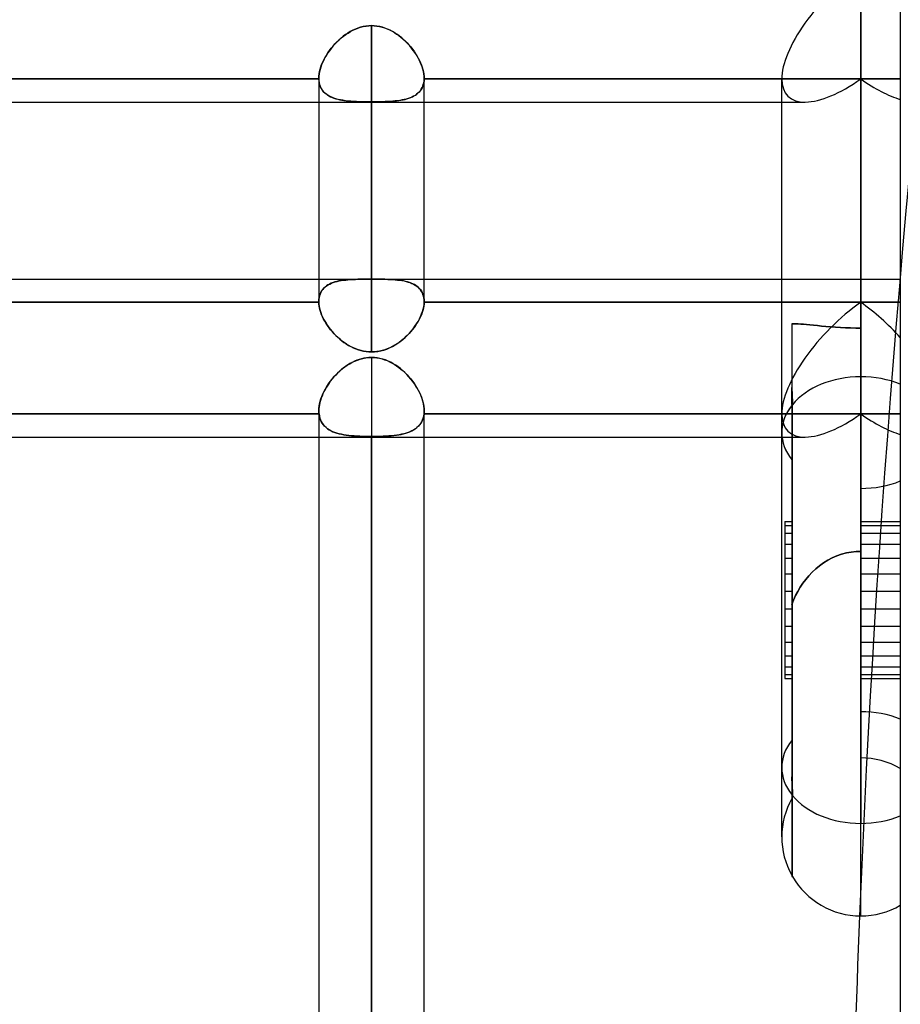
# Model space of a CAD drawing. Header units: millimetres. Extents: x -97 to 81, y -215 to 215.
# Tile 21 of 82: x -13 to 0, y -130 to -116. Entities that reach past the tile are written whole.
import ezdxf

# ---------------------------------------------------------------- set-up
doc = ezdxf.new("R2010")
doc.units = ezdxf.units.MM
doc.layers.add('MAIN-1', color=7, linetype='Continuous')
doc.layers.add('MAIN-2', color=7, linetype='Continuous')

msp = doc.modelspace()

# ---------------------------------------------------------------- linework, layer by layer
at = {"layer": 'MAIN-1'}
for p, q in [((0, 195), (0, -195)), ((-0.572, -115.382), (-0.572, -121.313)), ((-1.716, -122.122), (-1.716, -117)), ((-25.256, -117.335), (-1.716, -117.335)), ((-8.419, -117.335), (-8.419, -120.224)), ((-7.656, -117.335), (-7.656, -120.954)), ((-6.894, -120.224), (-6.894, -117.335)), ((-15.694, -119.9), (-8.419, -119.9)), ((-6.894, -119.9), (-1.716, -119.9)), ((-8.419, -120.224), (-8.419, -120.225)), ((-8.419, -120.225), (-8.419, -120.227)), ((-8.419, -120.227), (-8.419, -120.229)), ((-8.419, -120.229), (-8.419, -120.231)), ((-8.419, -120.231), (-8.419, -120.233)), ((-6.894, -120.225), (-6.894, -120.224)), ((-6.894, -120.227), (-6.894, -120.225)), ((-6.894, -120.228), (-6.894, -120.227)), ((-6.894, -120.23), (-6.894, -120.228)), ((-6.894, -120.232), (-6.894, -120.23)), ((-6.894, -120.233), (-6.894, -120.232)), ((-8.419, -120.235), (-15.694, -120.235)), ((-8.419, -120.233), (-8.419, -120.235)), ((-8.419, -120.235), (-8.417, -120.263)), ((-8.417, -120.263), (-8.413, -120.292)), ((-8.413, -120.292), (-8.407, -120.322)), ((-8.407, -120.322), (-8.399, -120.352)), ((-8.399, -120.352), (-8.39, -120.383)), ((-6.931, -120.404), (-6.918, -120.369)), ((-6.918, -120.369), (-6.908, -120.334)), ((-6.908, -120.334), (-6.901, -120.3)), ((-6.901, -120.3), (-6.896, -120.267)), ((-6.896, -120.267), (-6.894, -120.235)), ((-6.894, -120.235), (-6.894, -120.233)), ((-1.716, -120.235), (-6.894, -120.235)), ((-8.39, -120.383), (-8.378, -120.414)), ((-8.378, -120.414), (-8.364, -120.445)), ((-8.364, -120.445), (-8.349, -120.477)), ((-8.349, -120.477), (-8.332, -120.508)), ((-8.332, -120.508), (-8.314, -120.539)), ((-7.003, -120.547), (-6.982, -120.512)), ((-6.982, -120.512), (-6.963, -120.476)), ((-6.963, -120.476), (-6.946, -120.44)), ((-6.946, -120.44), (-6.931, -120.404)), ((-8.314, -120.539), (-8.294, -120.57)), ((-8.294, -120.57), (-8.273, -120.6)), ((-8.273, -120.6), (-8.25, -120.63)), ((-8.25, -120.63), (-8.226, -120.659)), ((-8.226, -120.659), (-8.2, -120.688)), ((-7.108, -120.683), (-7.079, -120.65)), ((-7.079, -120.65), (-7.052, -120.617)), ((-7.052, -120.617), (-7.027, -120.582)), ((-7.027, -120.582), (-7.003, -120.547)), ((-8.2, -120.688), (-8.173, -120.716)), ((-8.173, -120.716), (-8.145, -120.742)), ((-8.145, -120.742), (-8.116, -120.768)), ((-8.116, -120.768), (-8.086, -120.793)), ((-8.086, -120.793), (-8.055, -120.816)), ((-7.277, -120.829), (-7.24, -120.803)), ((-7.24, -120.803), (-7.205, -120.775)), ((-7.205, -120.775), (-7.171, -120.746)), ((-7.171, -120.746), (-7.139, -120.715)), ((-7.139, -120.715), (-7.108, -120.683)), ((-8.055, -120.816), (-8.022, -120.838)), ((-8.022, -120.838), (-7.989, -120.859)), ((-7.989, -120.859), (-7.955, -120.877)), ((-7.955, -120.877), (-7.92, -120.895)), ((-7.92, -120.895), (-7.884, -120.91)), ((-7.884, -120.91), (-7.847, -120.923)), ((-7.847, -120.923), (-7.81, -120.934)), ((-7.81, -120.934), (-7.772, -120.943)), ((-7.772, -120.943), (-7.733, -120.949)), ((-7.567, -120.947), (-7.523, -120.939)), ((-7.523, -120.939), (-7.479, -120.927)), ((-7.479, -120.927), (-7.436, -120.913)), ((-7.436, -120.913), (-7.394, -120.895)), ((-7.394, -120.895), (-7.354, -120.875)), ((-7.354, -120.875), (-7.315, -120.853)), ((-7.315, -120.853), (-7.277, -120.829)), ((-7.733, -120.949), (-7.695, -120.953)), ((-7.695, -120.953), (-7.656, -120.954)), ((-7.656, -120.954), (-7.612, -120.952)), ((-7.612, -120.952), (-7.567, -120.947)), ((-0.572, -129.123), (-0.572, -121.313)), ((-1.572, -121.717), (-1.572, -121.471)), ((-1.572, -121.471), (-1.569, -121.505)), ((-1.569, -121.505), (-1.567, -121.54)), ((-1.567, -121.54), (-1.566, -121.575)), ((-1.566, -121.575), (-1.564, -121.61)), ((-1.564, -121.61), (-1.563, -121.646)), ((-1.563, -121.646), (-1.563, -121.681)), ((-1.562, -121.717), (-1.572, -121.717)), ((-1.572, -121.717), (-1.572, -128.551)), ((-1.563, -121.681), (-1.562, -121.717)), ((-1.562, -128.551), (-1.562, -121.717)), ((-25.256, -122.187), (-1.716, -122.187)), ((-8.419, -122.187), (-8.419, -167.75)), ((-7.656, -122.187), (-7.656, -168.512)), ((-6.894, -167.75), (-6.894, -122.187)), ((-1.716, -127.979), (-1.716, -122.122)), ((-0.572, -123.411), (-0.572, -123.843)), ((-0.572, -123.411), (-0.572, -126.836)), ((-1.572, -128.551), (-1.562, -128.551))]:
    msp.add_line(p, q, dxfattribs=at)
for start, end in [(180, 209.0356), (210.0001, 270), (270, 300)]:
    msp.add_arc((-0.572, -127.979), 1.144, start, end, dxfattribs=at)
for centre, major_axis, ratio, start_param, end_param in [((-0.572, -116.191), (1.057, 1.057), 0.414214, 1.178097, 2.748894), ((-0.572, -122.122), (-1.144, 0), 0.707107, -1.570796, -0.523599), ((-0.572, -122.122), (-1.144, 0), 0.707107, -2.094395, -1.570796), ((-0.572, -122.122), (-1.144, 0), 0.707107, -0.50677, 0), ((92.478, -61.213), (-62.288, -145.857), 0.475528, -0.896633, -0.839056)]:
    msp.add_ellipse(centre, major_axis=major_axis, ratio=ratio, start_param=start_param, end_param=end_param, dxfattribs=at)
at = {"layer": 'MAIN-2'}
for p, q in [((-0.572, -121.313), (-0.572, -115.382)), ((-7.776, -116.24), (-7.736, -116.233)), ((-7.737, -116.233), (-7.776, -116.24)), ((-7.697, -116.229), (-7.737, -116.233)), ((-7.736, -116.233), (-7.696, -116.229)), ((-7.656, -116.227), (-7.697, -116.229)), ((-7.696, -116.229), (-7.656, -116.227)), ((-7.656, -119.9), (-7.656, -116.227)), ((-7.656, -116.227), (-7.656, -119.9)), ((-7.656, -116.227), (-7.618, -116.229)), ((-7.616, -116.229), (-7.656, -116.227)), ((-7.618, -116.229), (-7.579, -116.233)), ((-7.577, -116.233), (-7.616, -116.229)), ((-7.579, -116.233), (-7.541, -116.239)), ((-7.537, -116.24), (-7.577, -116.233)), ((-8.065, -116.382), (-8.097, -116.408)), ((-8.095, -116.406), (-8.063, -116.381)), ((-8.032, -116.357), (-8.065, -116.382)), ((-8.063, -116.381), (-8.03, -116.356)), ((-7.998, -116.334), (-8.032, -116.357)), ((-8.03, -116.356), (-7.996, -116.334)), ((-7.963, -116.313), (-7.998, -116.334)), ((-7.996, -116.334), (-7.962, -116.313)), ((-7.927, -116.294), (-7.963, -116.313)), ((-7.962, -116.313), (-7.926, -116.294)), ((-7.89, -116.277), (-7.927, -116.294)), ((-7.926, -116.294), (-7.89, -116.277)), ((-7.89, -116.277), (-7.853, -116.262)), ((-7.853, -116.262), (-7.89, -116.277)), ((-7.853, -116.262), (-7.815, -116.25)), ((-7.815, -116.25), (-7.853, -116.262)), ((-7.815, -116.25), (-7.776, -116.24)), ((-7.776, -116.24), (-7.815, -116.25)), ((-7.541, -116.239), (-7.503, -116.249)), ((-7.499, -116.25), (-7.537, -116.24)), ((-7.503, -116.249), (-7.466, -116.26)), ((-7.461, -116.262), (-7.499, -116.25)), ((-7.466, -116.26), (-7.429, -116.274)), ((-7.423, -116.277), (-7.461, -116.262)), ((-7.429, -116.274), (-7.394, -116.29)), ((-7.386, -116.294), (-7.423, -116.277)), ((-7.394, -116.29), (-7.359, -116.308)), ((-7.35, -116.313), (-7.386, -116.294)), ((-7.359, -116.308), (-7.325, -116.328)), ((-7.316, -116.334), (-7.35, -116.313)), ((-7.325, -116.328), (-7.293, -116.349)), ((-7.282, -116.356), (-7.316, -116.334)), ((-7.293, -116.349), (-7.261, -116.372)), ((-7.25, -116.38), (-7.282, -116.356)), ((-7.261, -116.372), (-7.23, -116.396)), ((-7.218, -116.406), (-7.25, -116.38)), ((-8.239, -116.555), (-8.213, -116.524)), ((-8.187, -116.495), (-8.215, -116.526)), ((-8.213, -116.524), (-8.185, -116.493)), ((-8.158, -116.465), (-8.187, -116.495)), ((-8.185, -116.493), (-8.156, -116.463)), ((-8.128, -116.436), (-8.158, -116.465)), ((-8.156, -116.463), (-8.126, -116.434)), ((-8.097, -116.408), (-8.128, -116.436)), ((-8.126, -116.434), (-8.095, -116.406)), ((-7.23, -116.396), (-7.2, -116.421)), ((-7.188, -116.432), (-7.218, -116.406)), ((-7.2, -116.421), (-7.171, -116.448)), ((-7.158, -116.461), (-7.188, -116.432)), ((-7.171, -116.448), (-7.142, -116.477)), ((-7.129, -116.49), (-7.158, -116.461)), ((-7.142, -116.477), (-7.115, -116.506)), ((-7.102, -116.521), (-7.129, -116.49)), ((-7.115, -116.506), (-7.089, -116.536)), ((-7.076, -116.552), (-7.102, -116.521)), ((-8.31, -116.657), (-8.33, -116.691)), ((-8.329, -116.689), (-8.309, -116.655)), ((-8.289, -116.623), (-8.31, -116.657)), ((-8.309, -116.655), (-8.287, -116.621)), ((-8.265, -116.59), (-8.289, -116.623)), ((-8.287, -116.621), (-8.264, -116.588)), ((-8.241, -116.558), (-8.265, -116.59)), ((-8.264, -116.588), (-8.239, -116.555)), ((-8.215, -116.526), (-8.241, -116.558)), ((-7.089, -116.536), (-7.064, -116.567)), ((-7.051, -116.585), (-7.076, -116.552)), ((-7.064, -116.567), (-7.041, -116.599)), ((-7.027, -116.618), (-7.051, -116.585)), ((-7.041, -116.599), (-7.018, -116.632)), ((-7.005, -116.652), (-7.027, -116.618)), ((-7.018, -116.632), (-6.998, -116.664)), ((-6.985, -116.686), (-7.005, -116.652)), ((-6.998, -116.664), (-6.979, -116.698)), ((-8.39, -116.826), (-8.378, -116.792)), ((-8.378, -116.793), (-8.39, -116.827)), ((-8.378, -116.792), (-8.363, -116.758)), ((-8.364, -116.759), (-8.378, -116.793)), ((-8.348, -116.725), (-8.364, -116.759)), ((-8.363, -116.758), (-8.347, -116.723)), ((-8.33, -116.691), (-8.348, -116.725)), ((-8.347, -116.723), (-8.329, -116.689)), ((-6.967, -116.721), (-6.985, -116.686)), ((-6.979, -116.698), (-6.962, -116.731)), ((-6.95, -116.756), (-6.967, -116.721)), ((-6.962, -116.731), (-6.946, -116.764)), ((-6.936, -116.79), (-6.95, -116.756)), ((-6.946, -116.764), (-6.933, -116.798)), ((-6.923, -116.825), (-6.936, -116.79)), ((-6.933, -116.798), (-6.921, -116.831)), ((-8.418, -116.957), (-8.414, -116.926)), ((-8.414, -116.926), (-8.418, -116.958)), ((-8.414, -116.926), (-8.408, -116.893)), ((-8.408, -116.894), (-8.414, -116.926)), ((-8.408, -116.893), (-8.4, -116.86)), ((-8.4, -116.861), (-8.408, -116.894)), ((-8.4, -116.86), (-8.39, -116.826)), ((-8.39, -116.827), (-8.4, -116.861)), ((-6.913, -116.859), (-6.923, -116.825)), ((-6.921, -116.831), (-6.911, -116.864)), ((-6.904, -116.892), (-6.913, -116.859)), ((-6.911, -116.864), (-6.904, -116.896)), ((-6.898, -116.925), (-6.904, -116.892)), ((-6.904, -116.896), (-6.898, -116.928)), ((-6.895, -116.957), (-6.898, -116.925)), ((-6.898, -116.928), (-6.895, -116.958)), ((-15.694, -117), (-8.419, -117)), ((-8.419, -117), (-15.694, -117)), ((-8.419, -116.988), (-8.418, -116.957)), ((-8.418, -116.958), (-8.419, -116.988)), ((-8.419, -116.99), (-8.419, -116.988)), ((-8.419, -116.988), (-8.419, -116.99)), ((-8.419, -116.989), (-8.419, -117.335)), ((-8.419, -116.992), (-8.419, -116.99)), ((-8.419, -116.99), (-8.419, -116.992)), ((-8.419, -116.994), (-8.419, -116.992)), ((-8.419, -116.992), (-8.419, -116.994)), ((-8.419, -116.996), (-8.419, -116.994)), ((-8.419, -116.994), (-8.419, -116.996)), ((-8.419, -116.998), (-8.419, -116.996)), ((-8.419, -116.996), (-8.419, -116.998)), ((-8.419, -117), (-8.419, -116.998)), ((-8.419, -116.998), (-8.419, -117)), ((-8.416, -117.031), (-8.419, -117)), ((-8.419, -117), (-8.417, -117.027)), ((-8.417, -117.027), (-8.413, -117.053)), ((-8.411, -117.06), (-8.416, -117.031)), ((-8.413, -117.053), (-8.407, -117.078)), ((-8.404, -117.088), (-8.411, -117.06)), ((-8.407, -117.078), (-8.399, -117.102)), ((-8.394, -117.115), (-8.404, -117.088)), ((-6.906, -117.081), (-6.914, -117.105)), ((-6.913, -117.103), (-6.906, -117.079)), ((-6.906, -117.079), (-6.9, -117.054)), ((-6.9, -117.055), (-6.906, -117.081)), ((-6.9, -117.054), (-6.896, -117.027)), ((-6.896, -117.028), (-6.9, -117.055)), ((-6.896, -117.027), (-6.894, -117)), ((-6.894, -117), (-6.896, -117.028)), ((-6.894, -116.988), (-6.895, -116.957)), ((-6.895, -116.958), (-6.894, -116.989)), ((-6.894, -116.99), (-6.894, -116.988)), ((-6.894, -116.989), (-6.894, -116.99)), ((-6.894, -117.335), (-6.894, -116.989)), ((-6.894, -116.99), (-6.894, -116.992)), ((-6.894, -116.992), (-6.894, -116.99)), ((-6.894, -116.992), (-6.894, -116.993)), ((-6.894, -116.994), (-6.894, -116.992)), ((-6.894, -116.993), (-6.894, -116.995)), ((-6.894, -116.996), (-6.894, -116.994)), ((-6.894, -116.995), (-6.894, -116.996)), ((-6.894, -116.996), (-6.894, -116.998)), ((-6.894, -116.998), (-6.894, -116.996)), ((-6.894, -116.998), (-6.894, -117)), ((-6.894, -117), (-6.894, -116.998)), ((-6.894, -117), (-0.572, -117)), ((-0.572, -117), (-6.894, -117)), ((-0.572, -117), (0, -117)), ((-0.572, -120.608), (-0.572, -117)), ((0, -117), (-0.572, -117)), ((-0.572, -117), (-0.572, -120.608)), ((-8.399, -117.102), (-8.39, -117.125)), ((-8.381, -117.14), (-8.394, -117.115)), ((-8.39, -117.125), (-8.378, -117.146)), ((-8.367, -117.163), (-8.381, -117.14)), ((-8.378, -117.146), (-8.365, -117.166)), ((-8.349, -117.184), (-8.367, -117.163)), ((-8.365, -117.166), (-8.35, -117.184)), ((-8.35, -117.184), (-8.333, -117.201)), ((-8.33, -117.204), (-8.349, -117.184)), ((-8.333, -117.201), (-8.314, -117.217)), ((-8.308, -117.222), (-8.33, -117.204)), ((-8.314, -117.217), (-8.294, -117.232)), ((-8.285, -117.238), (-8.308, -117.222)), ((-8.294, -117.232), (-8.273, -117.245)), ((-7.026, -117.237), (-7.048, -117.25)), ((-7.042, -117.246), (-7.02, -117.233)), ((-7.005, -117.222), (-7.026, -117.237)), ((-7.02, -117.233), (-7, -117.218)), ((-6.985, -117.206), (-7.005, -117.222)), ((-7, -117.218), (-6.981, -117.202)), ((-6.967, -117.189), (-6.985, -117.206)), ((-6.981, -117.202), (-6.964, -117.185)), ((-6.951, -117.17), (-6.967, -117.189)), ((-6.964, -117.185), (-6.949, -117.167)), ((-6.937, -117.15), (-6.951, -117.17)), ((-6.949, -117.167), (-6.935, -117.147)), ((-6.925, -117.128), (-6.937, -117.15)), ((-6.935, -117.147), (-6.923, -117.125)), ((-6.914, -117.105), (-6.925, -117.128)), ((-6.923, -117.125), (-6.913, -117.103)), ((-8.259, -117.252), (-8.285, -117.238)), ((-8.273, -117.245), (-8.25, -117.257)), ((-8.232, -117.265), (-8.259, -117.252)), ((-8.25, -117.257), (-8.226, -117.268)), ((-8.203, -117.277), (-8.232, -117.265)), ((-8.226, -117.268), (-8.2, -117.278)), ((-8.172, -117.287), (-8.203, -117.277)), ((-8.2, -117.278), (-8.174, -117.287)), ((-8.174, -117.287), (-8.146, -117.294)), ((-8.14, -117.296), (-8.172, -117.287)), ((-8.146, -117.294), (-8.117, -117.301)), ((-8.106, -117.303), (-8.14, -117.296)), ((-8.117, -117.301), (-8.087, -117.307)), ((-8.071, -117.309), (-8.106, -117.303)), ((-8.087, -117.307), (-8.055, -117.312)), ((-8.035, -117.315), (-8.071, -117.309)), ((-8.055, -117.312), (-8.023, -117.316)), ((-7.997, -117.319), (-8.035, -117.315)), ((-8.023, -117.316), (-7.99, -117.32)), ((-7.957, -117.322), (-7.997, -117.319)), ((-7.99, -117.32), (-7.955, -117.323)), ((-7.917, -117.325), (-7.957, -117.322)), ((-7.955, -117.323), (-7.92, -117.325)), ((-7.92, -117.325), (-7.884, -117.327)), ((-7.875, -117.327), (-7.917, -117.325)), ((-7.884, -117.327), (-7.847, -117.328)), ((-7.832, -117.329), (-7.875, -117.327)), ((-7.847, -117.328), (-7.81, -117.329)), ((-7.789, -117.33), (-7.832, -117.329)), ((-7.81, -117.329), (-7.772, -117.33)), ((-7.745, -117.331), (-7.789, -117.33)), ((-7.772, -117.33), (-7.734, -117.331)), ((-7.701, -117.331), (-7.745, -117.331)), ((-7.734, -117.331), (-7.695, -117.331)), ((-7.656, -117.331), (-7.701, -117.331)), ((-7.695, -117.331), (-7.656, -117.331)), ((-7.656, -120.954), (-7.656, -117.331)), ((-7.656, -117.331), (-7.618, -117.331)), ((-7.616, -117.331), (-7.656, -117.331)), ((-7.618, -117.331), (-7.58, -117.331)), ((-7.576, -117.331), (-7.616, -117.331)), ((-7.58, -117.331), (-7.542, -117.33)), ((-7.536, -117.33), (-7.576, -117.331)), ((-7.542, -117.33), (-7.504, -117.329)), ((-7.497, -117.329), (-7.536, -117.33)), ((-7.504, -117.329), (-7.467, -117.328)), ((-7.458, -117.328), (-7.497, -117.329)), ((-7.467, -117.328), (-7.431, -117.327)), ((-7.42, -117.326), (-7.458, -117.328)), ((-7.431, -117.327), (-7.396, -117.325)), ((-7.383, -117.324), (-7.42, -117.326)), ((-7.396, -117.325), (-7.361, -117.323)), ((-7.347, -117.322), (-7.383, -117.324)), ((-7.361, -117.323), (-7.327, -117.32)), ((-7.312, -117.318), (-7.347, -117.322)), ((-7.327, -117.32), (-7.294, -117.317)), ((-7.278, -117.315), (-7.312, -117.318)), ((-7.294, -117.317), (-7.262, -117.312)), ((-7.245, -117.31), (-7.278, -117.315)), ((-7.262, -117.312), (-7.231, -117.308)), ((-7.213, -117.304), (-7.245, -117.31)), ((-7.231, -117.308), (-7.2, -117.302)), ((-7.182, -117.298), (-7.213, -117.304)), ((-7.2, -117.302), (-7.171, -117.295)), ((-7.153, -117.291), (-7.182, -117.298)), ((-7.171, -117.295), (-7.143, -117.288)), ((-7.125, -117.282), (-7.153, -117.291)), ((-7.143, -117.288), (-7.115, -117.279)), ((-7.098, -117.273), (-7.125, -117.282)), ((-7.115, -117.279), (-7.089, -117.269)), ((-7.072, -117.262), (-7.098, -117.273)), ((-7.089, -117.269), (-7.065, -117.258)), ((-7.048, -117.25), (-7.072, -117.262)), ((-7.065, -117.258), (-7.042, -117.246)), ((-1.716, -117.335), (-1.38, -117.335)), ((-8.419, -119.9), (-6.894, -119.9)), ((-8.185, -119.94), (-8.213, -119.949)), ((-8.211, -119.948), (-8.183, -119.94)), ((-8.157, -119.933), (-8.185, -119.94)), ((-8.183, -119.94), (-8.155, -119.932)), ((-8.127, -119.926), (-8.157, -119.933)), ((-8.155, -119.932), (-8.125, -119.925)), ((-8.097, -119.92), (-8.127, -119.926)), ((-8.125, -119.925), (-8.094, -119.92)), ((-8.065, -119.916), (-8.097, -119.92)), ((-8.094, -119.92), (-8.063, -119.915)), ((-8.033, -119.912), (-8.065, -119.916)), ((-8.063, -119.915), (-8.03, -119.912)), ((-7.999, -119.909), (-8.033, -119.912)), ((-8.03, -119.912), (-7.997, -119.909)), ((-7.964, -119.906), (-7.999, -119.909)), ((-7.997, -119.909), (-7.962, -119.906)), ((-7.929, -119.904), (-7.964, -119.906)), ((-7.962, -119.906), (-7.926, -119.904)), ((-7.892, -119.903), (-7.929, -119.904)), ((-7.926, -119.904), (-7.89, -119.903)), ((-7.854, -119.902), (-7.892, -119.903)), ((-7.89, -119.903), (-7.852, -119.902)), ((-7.815, -119.901), (-7.854, -119.902)), ((-7.852, -119.902), (-7.814, -119.901)), ((-7.776, -119.901), (-7.815, -119.901)), ((-7.814, -119.901), (-7.775, -119.901)), ((-7.736, -119.9), (-7.776, -119.901)), ((-7.775, -119.901), (-7.736, -119.9)), ((-7.696, -119.9), (-7.736, -119.9)), ((-7.736, -119.9), (-7.696, -119.9)), ((-7.656, -119.9), (-7.696, -119.9)), ((-7.696, -119.9), (-7.656, -119.9)), ((-7.656, -119.9), (-7.616, -119.9)), ((-7.617, -119.9), (-7.656, -119.9)), ((-7.577, -119.9), (-7.617, -119.9)), ((-7.616, -119.9), (-7.576, -119.9)), ((-7.538, -119.901), (-7.577, -119.9)), ((-7.576, -119.9), (-7.536, -119.901)), ((-7.499, -119.901), (-7.538, -119.901)), ((-7.536, -119.901), (-7.498, -119.901)), ((-7.462, -119.902), (-7.499, -119.901)), ((-7.498, -119.901), (-7.46, -119.902)), ((-7.425, -119.903), (-7.462, -119.902)), ((-7.46, -119.902), (-7.422, -119.903)), ((-7.388, -119.904), (-7.425, -119.903)), ((-7.422, -119.903), (-7.386, -119.904)), ((-7.353, -119.906), (-7.388, -119.904)), ((-7.386, -119.904), (-7.35, -119.906)), ((-7.319, -119.908), (-7.353, -119.906)), ((-7.35, -119.906), (-7.315, -119.909)), ((-7.285, -119.911), (-7.319, -119.908)), ((-7.315, -119.909), (-7.281, -119.912)), ((-7.253, -119.915), (-7.285, -119.911)), ((-7.281, -119.912), (-7.248, -119.916)), ((-7.221, -119.919), (-7.253, -119.915)), ((-7.248, -119.916), (-7.215, -119.92)), ((-7.191, -119.925), (-7.221, -119.919)), ((-7.215, -119.92), (-7.184, -119.926)), ((-7.162, -119.931), (-7.191, -119.925)), ((-7.184, -119.926), (-7.154, -119.933)), ((-7.134, -119.938), (-7.162, -119.931)), ((-7.154, -119.933), (-7.125, -119.941)), ((-7.108, -119.946), (-7.134, -119.938)), ((-7.125, -119.941), (-7.098, -119.95)), ((-7.082, -119.956), (-7.108, -119.946)), ((-1.716, -119.9), (0, -119.9)), ((-8.378, -120.07), (-8.39, -120.092)), ((-8.389, -120.091), (-8.377, -120.069)), ((-8.363, -120.05), (-8.378, -120.07)), ((-8.377, -120.069), (-8.362, -120.049)), ((-8.347, -120.031), (-8.363, -120.05)), ((-8.362, -120.049), (-8.346, -120.03)), ((-8.329, -120.014), (-8.347, -120.031)), ((-8.346, -120.03), (-8.327, -120.013)), ((-8.309, -119.998), (-8.329, -120.014)), ((-8.327, -120.013), (-8.307, -119.997)), ((-8.287, -119.984), (-8.309, -119.998)), ((-8.307, -119.997), (-8.285, -119.983)), ((-8.264, -119.971), (-8.287, -119.984)), ((-8.285, -119.983), (-8.262, -119.97)), ((-8.239, -119.959), (-8.264, -119.971)), ((-8.262, -119.97), (-8.237, -119.958)), ((-8.213, -119.949), (-8.239, -119.959)), ((-8.237, -119.958), (-8.211, -119.948)), ((-7.098, -119.95), (-7.072, -119.96)), ((-7.058, -119.966), (-7.082, -119.956)), ((-7.072, -119.96), (-7.047, -119.972)), ((-7.036, -119.978), (-7.058, -119.966)), ((-7.047, -119.972), (-7.024, -119.985)), ((-7.014, -119.991), (-7.036, -119.978)), ((-7.024, -119.985), (-7.002, -119.999)), ((-6.994, -120.005), (-7.014, -119.991)), ((-7.002, -119.999), (-6.983, -120.015)), ((-6.976, -120.021), (-6.994, -120.005)), ((-6.983, -120.015), (-6.965, -120.032)), ((-6.959, -120.038), (-6.976, -120.021)), ((-6.965, -120.032), (-6.948, -120.051)), ((-6.945, -120.056), (-6.959, -120.038)), ((-6.948, -120.051), (-6.934, -120.071)), ((-6.931, -120.076), (-6.945, -120.056)), ((-6.934, -120.071), (-6.922, -120.093)), ((-6.92, -120.097), (-6.931, -120.076)), ((-8.419, -120.224), (-8.418, -120.194)), ((-8.418, -120.195), (-8.419, -120.224)), ((-8.419, -120.225), (-8.419, -120.224)), ((-8.419, -120.227), (-8.419, -120.225)), ((-8.419, -120.229), (-8.419, -120.227)), ((-8.419, -120.231), (-8.419, -120.229)), ((-8.419, -120.233), (-8.419, -120.231)), ((-8.414, -120.167), (-8.418, -120.195)), ((-8.418, -120.194), (-8.414, -120.167)), ((-8.414, -120.167), (-8.408, -120.14)), ((-8.408, -120.141), (-8.414, -120.167)), ((-8.408, -120.14), (-8.4, -120.115)), ((-8.4, -120.116), (-8.408, -120.141)), ((-8.4, -120.115), (-8.389, -120.091)), ((-8.39, -120.092), (-8.4, -120.116)), ((-6.922, -120.093), (-6.912, -120.116)), ((-6.911, -120.12), (-6.92, -120.097)), ((-6.912, -120.116), (-6.904, -120.141)), ((-6.903, -120.144), (-6.911, -120.12)), ((-6.904, -120.141), (-6.898, -120.168)), ((-6.898, -120.169), (-6.903, -120.144)), ((-6.898, -120.168), (-6.895, -120.195)), ((-6.895, -120.196), (-6.898, -120.169)), ((-6.895, -120.195), (-6.894, -120.224)), ((-6.894, -120.224), (-6.895, -120.196)), ((-6.894, -120.224), (-6.894, -120.225)), ((-6.894, -120.225), (-6.894, -120.227)), ((-6.894, -120.227), (-6.894, -120.229)), ((-6.894, -120.229), (-6.894, -120.231)), ((-6.894, -120.231), (-6.894, -120.233)), ((-15.694, -120.235), (-8.419, -120.235)), ((-8.419, -120.235), (-8.419, -120.233)), ((-8.417, -120.263), (-8.419, -120.235)), ((-8.413, -120.292), (-8.417, -120.263)), ((-8.407, -120.322), (-8.413, -120.292)), ((-8.399, -120.353), (-8.407, -120.322)), ((-8.389, -120.384), (-8.399, -120.353)), ((-6.913, -120.352), (-6.923, -120.383)), ((-6.905, -120.322), (-6.913, -120.352)), ((-6.9, -120.292), (-6.905, -120.322)), ((-6.896, -120.263), (-6.9, -120.292)), ((-6.894, -120.235), (-6.896, -120.263)), ((-6.894, -120.233), (-6.894, -120.235)), ((-6.894, -120.235), (-0.572, -120.235)), ((-0.572, -120.235), (-1.716, -120.235)), ((-0.572, -120.235), (0, -120.235)), ((0, -120.235), (-0.572, -120.235)), ((-0.572, -120.235), (-0.572, -123.411)), ((-0.572, -123.843), (-0.572, -120.235)), ((-8.378, -120.415), (-8.389, -120.384)), ((-8.364, -120.447), (-8.378, -120.415)), ((-8.349, -120.478), (-8.364, -120.447)), ((-8.332, -120.51), (-8.349, -120.478)), ((-8.313, -120.541), (-8.332, -120.51)), ((-6.98, -120.507), (-6.998, -120.538)), ((-6.963, -120.476), (-6.98, -120.507)), ((-6.948, -120.445), (-6.963, -120.476)), ((-6.934, -120.414), (-6.948, -120.445)), ((-6.923, -120.383), (-6.934, -120.414)), ((-8.293, -120.572), (-8.313, -120.541)), ((-8.271, -120.603), (-8.293, -120.572)), ((-8.248, -120.633), (-8.271, -120.603)), ((-8.223, -120.662), (-8.248, -120.633)), ((-7.087, -120.659), (-7.112, -120.687)), ((-7.062, -120.63), (-7.087, -120.659)), ((-7.04, -120.6), (-7.062, -120.63)), ((-7.018, -120.569), (-7.04, -120.6)), ((-6.998, -120.538), (-7.018, -120.569)), ((-1.568, -120.545), (-1.572, -120.545)), ((-1.572, -120.545), (-1.572, -122.514)), ((-1.572, -120.545), (-1.568, -120.545)), ((-1.572, -120.545), (-1.572, -120.545)), ((-1.545, -120.545), (-1.572, -120.545)), ((-1.563, -120.545), (-1.568, -120.545)), ((-1.568, -120.545), (-1.563, -120.545)), ((-1.559, -120.545), (-1.563, -120.545)), ((-1.563, -120.545), (-1.559, -120.545)), ((-1.555, -120.545), (-1.559, -120.545)), ((-1.559, -120.545), (-1.555, -120.545)), ((-1.55, -120.545), (-1.555, -120.545)), ((-1.555, -120.545), (-1.55, -120.545)), ((-1.546, -120.545), (-1.55, -120.545)), ((-1.55, -120.545), (-1.546, -120.545)), ((-1.514, -120.545), (-1.546, -120.545)), ((-1.546, -120.545), (-1.514, -120.545)), ((-1.48, -120.547), (-1.514, -120.545)), ((-1.514, -120.545), (-1.48, -120.547)), ((-1.442, -120.55), (-1.48, -120.547)), ((-1.48, -120.547), (-1.442, -120.55)), ((-1.401, -120.553), (-1.442, -120.55)), ((-1.442, -120.55), (-1.401, -120.553)), ((-1.357, -120.557), (-1.401, -120.553)), ((-1.401, -120.553), (-1.357, -120.557)), ((-1.309, -120.562), (-1.357, -120.557)), ((-1.357, -120.557), (-1.309, -120.562)), ((-1.257, -120.567), (-1.309, -120.562)), ((-1.309, -120.562), (-1.257, -120.567)), ((-1.2, -120.573), (-1.257, -120.567)), ((-1.257, -120.567), (-1.2, -120.573)), ((-1.14, -120.579), (-1.2, -120.573)), ((-1.2, -120.573), (-1.14, -120.579)), ((-1.076, -120.585), (-1.14, -120.579)), ((-1.14, -120.579), (-1.076, -120.585)), ((-1.009, -120.59), (-1.076, -120.585)), ((-1.076, -120.585), (-1.009, -120.59)), ((-0.939, -120.595), (-1.009, -120.59)), ((-1.009, -120.59), (-0.939, -120.595)), ((-0.867, -120.599), (-0.939, -120.595)), ((-0.939, -120.595), (-0.867, -120.599)), ((-0.794, -120.603), (-0.867, -120.599)), ((-0.867, -120.599), (-0.794, -120.603)), ((-0.72, -120.605), (-0.794, -120.603)), ((-0.794, -120.603), (-0.72, -120.605)), ((-0.645, -120.607), (-0.72, -120.605)), ((-0.72, -120.605), (-0.645, -120.607)), ((-0.572, -120.608), (-0.645, -120.607)), ((-0.645, -120.607), (-0.572, -120.608)), ((-0.572, -122.931), (-0.572, -120.608)), ((-8.197, -120.691), (-8.223, -120.662)), ((-8.17, -120.719), (-8.197, -120.691)), ((-8.142, -120.746), (-8.17, -120.719)), ((-8.112, -120.771), (-8.142, -120.746)), ((-8.082, -120.796), (-8.112, -120.771)), ((-8.051, -120.819), (-8.082, -120.796)), ((-7.226, -120.792), (-7.257, -120.816)), ((-7.196, -120.768), (-7.226, -120.792)), ((-7.167, -120.742), (-7.196, -120.768)), ((-7.139, -120.715), (-7.167, -120.742)), ((-7.112, -120.687), (-7.139, -120.715)), ((-8.018, -120.841), (-8.051, -120.819)), ((-7.985, -120.861), (-8.018, -120.841)), ((-7.952, -120.879), (-7.985, -120.861)), ((-7.917, -120.896), (-7.952, -120.879)), ((-7.881, -120.911), (-7.917, -120.896)), ((-7.845, -120.924), (-7.881, -120.911)), ((-7.808, -120.934), (-7.845, -120.924)), ((-7.771, -120.943), (-7.808, -120.934)), ((-7.733, -120.949), (-7.771, -120.943)), ((-7.54, -120.943), (-7.579, -120.949)), ((-7.502, -120.934), (-7.54, -120.943)), ((-7.465, -120.923), (-7.502, -120.934)), ((-7.428, -120.91), (-7.465, -120.923)), ((-7.392, -120.894), (-7.428, -120.91)), ((-7.357, -120.877), (-7.392, -120.894)), ((-7.323, -120.858), (-7.357, -120.877)), ((-7.29, -120.838), (-7.323, -120.858)), ((-7.257, -120.816), (-7.29, -120.838)), ((-7.935, -121.104), (-7.898, -121.086)), ((-7.87, -121.075), (-7.904, -121.089)), ((-7.898, -121.086), (-7.859, -121.071)), ((-7.836, -121.062), (-7.87, -121.075)), ((-7.859, -121.071), (-7.82, -121.057)), ((-7.801, -121.052), (-7.836, -121.062)), ((-7.82, -121.057), (-7.78, -121.047)), ((-7.765, -121.044), (-7.801, -121.052)), ((-7.78, -121.047), (-7.739, -121.039)), ((-7.729, -121.038), (-7.765, -121.044)), ((-7.739, -121.039), (-7.698, -121.034)), ((-7.695, -120.953), (-7.733, -120.949)), ((-7.693, -121.034), (-7.729, -121.038)), ((-7.698, -121.034), (-7.656, -121.033)), ((-7.656, -120.954), (-7.695, -120.953)), ((-7.656, -121.033), (-7.693, -121.034)), ((-7.617, -120.953), (-7.656, -120.954)), ((-7.656, -121.033), (-7.656, -166.988)), ((-7.615, -121.034), (-7.656, -121.033)), ((-7.656, -121.033), (-7.618, -121.034)), ((-7.618, -121.034), (-7.579, -121.038)), ((-7.579, -120.949), (-7.617, -120.953)), ((-7.574, -121.039), (-7.615, -121.034)), ((-7.579, -121.038), (-7.541, -121.045)), ((-7.534, -121.047), (-7.574, -121.039)), ((-7.541, -121.045), (-7.503, -121.054)), ((-7.494, -121.057), (-7.534, -121.047)), ((-7.503, -121.054), (-7.466, -121.066)), ((-7.454, -121.07), (-7.494, -121.057)), ((-7.466, -121.066), (-7.429, -121.08)), ((-7.415, -121.086), (-7.454, -121.07)), ((-7.429, -121.08), (-7.394, -121.096)), ((-7.378, -121.104), (-7.415, -121.086)), ((-8.14, -121.253), (-8.108, -121.224)), ((-8.091, -121.21), (-8.12, -121.235)), ((-8.108, -121.224), (-8.076, -121.196)), ((-8.062, -121.186), (-8.091, -121.21)), ((-8.076, -121.196), (-8.042, -121.171)), ((-8.032, -121.163), (-8.062, -121.186)), ((-8.042, -121.171), (-8.007, -121.146)), ((-8.001, -121.142), (-8.032, -121.163)), ((-8.007, -121.146), (-7.971, -121.124)), ((-7.969, -121.123), (-8.001, -121.142)), ((-7.971, -121.124), (-7.935, -121.104)), ((-7.937, -121.105), (-7.969, -121.123)), ((-7.904, -121.089), (-7.937, -121.105)), ((-7.394, -121.096), (-7.359, -121.114)), ((-7.341, -121.124), (-7.378, -121.104)), ((-7.359, -121.114), (-7.325, -121.134)), ((-7.305, -121.147), (-7.341, -121.124)), ((-7.325, -121.134), (-7.293, -121.155)), ((-7.271, -121.17), (-7.305, -121.147)), ((-7.293, -121.155), (-7.261, -121.178)), ((-7.238, -121.196), (-7.271, -121.17)), ((-7.261, -121.178), (-7.23, -121.202)), ((-7.206, -121.223), (-7.238, -121.196)), ((-7.23, -121.202), (-7.2, -121.228)), ((-7.174, -121.251), (-7.206, -121.223)), ((-7.2, -121.228), (-7.171, -121.255)), ((-8.254, -121.383), (-8.228, -121.349)), ((-8.224, -121.345), (-8.248, -121.374)), ((-8.228, -121.349), (-8.2, -121.316)), ((-8.2, -121.316), (-8.224, -121.345)), ((-8.2, -121.316), (-8.171, -121.284)), ((-8.174, -121.288), (-8.2, -121.316)), ((-8.148, -121.261), (-8.174, -121.288)), ((-8.171, -121.284), (-8.14, -121.253)), ((-8.12, -121.235), (-8.148, -121.261)), ((-7.144, -121.282), (-7.174, -121.251)), ((-7.171, -121.255), (-7.142, -121.284)), ((-7.115, -121.313), (-7.144, -121.282)), ((-7.142, -121.284), (-7.115, -121.313)), ((-7.087, -121.346), (-7.115, -121.313)), ((-7.115, -121.313), (-7.089, -121.344)), ((-7.089, -121.344), (-7.064, -121.375)), ((-7.061, -121.379), (-7.087, -121.346)), ((-0.572, -129.123), (-0.572, -121.313)), ((-8.328, -121.498), (-8.345, -121.529)), ((-8.342, -121.524), (-8.323, -121.488)), ((-8.31, -121.466), (-8.328, -121.498)), ((-8.323, -121.488), (-8.302, -121.452)), ((-8.291, -121.435), (-8.31, -121.466)), ((-8.302, -121.452), (-8.279, -121.417)), ((-8.27, -121.404), (-8.291, -121.435)), ((-8.279, -121.417), (-8.254, -121.383)), ((-8.248, -121.374), (-8.27, -121.404)), ((-7.064, -121.375), (-7.041, -121.408)), ((-7.036, -121.414), (-7.061, -121.379)), ((-7.041, -121.408), (-7.018, -121.441)), ((-7.013, -121.449), (-7.036, -121.414)), ((-7.018, -121.441), (-6.998, -121.474)), ((-6.991, -121.485), (-7.013, -121.449)), ((-6.998, -121.474), (-6.979, -121.508)), ((-6.972, -121.522), (-6.991, -121.485)), ((-6.979, -121.508), (-6.962, -121.542)), ((-1.569, -121.505), (-1.572, -121.471)), ((-1.567, -121.54), (-1.569, -121.505)), ((-8.395, -121.656), (-8.404, -121.687)), ((-8.399, -121.669), (-8.388, -121.633)), ((-8.385, -121.624), (-8.395, -121.656)), ((-8.388, -121.633), (-8.375, -121.597)), ((-8.373, -121.593), (-8.385, -121.624)), ((-8.375, -121.597), (-8.36, -121.561)), ((-8.36, -121.561), (-8.373, -121.593)), ((-8.36, -121.561), (-8.342, -121.524)), ((-8.345, -121.529), (-8.36, -121.561)), ((-6.954, -121.558), (-6.972, -121.522)), ((-6.962, -121.542), (-6.946, -121.576)), ((-6.939, -121.595), (-6.954, -121.558)), ((-6.946, -121.576), (-6.933, -121.61)), ((-6.925, -121.631), (-6.939, -121.595)), ((-6.933, -121.61), (-6.921, -121.644)), ((-6.914, -121.668), (-6.925, -121.631)), ((-6.921, -121.644), (-6.911, -121.678)), ((-1.566, -121.575), (-1.567, -121.54)), ((-1.564, -121.61), (-1.566, -121.575)), ((-1.563, -121.646), (-1.564, -121.61)), ((-1.563, -121.681), (-1.563, -121.646)), ((-8.419, -121.807), (-8.417, -121.773)), ((-8.418, -121.778), (-8.419, -121.807)), ((-8.415, -121.748), (-8.418, -121.778)), ((-8.417, -121.773), (-8.414, -121.739)), ((-8.41, -121.718), (-8.415, -121.748)), ((-8.414, -121.739), (-8.407, -121.704)), ((-8.404, -121.687), (-8.41, -121.718)), ((-8.407, -121.704), (-8.399, -121.669)), ((-6.905, -121.704), (-6.914, -121.668)), ((-6.911, -121.678), (-6.904, -121.711)), ((-6.899, -121.739), (-6.905, -121.704)), ((-6.904, -121.711), (-6.898, -121.744)), ((-6.895, -121.773), (-6.899, -121.739)), ((-6.898, -121.744), (-6.895, -121.776)), ((-6.894, -121.806), (-6.895, -121.773)), ((-6.895, -121.776), (-6.894, -121.807)), ((-1.572, -121.717), (-1.562, -121.717)), ((-1.562, -121.717), (-1.563, -121.681)), ((-1.562, -128.551), (-1.562, -121.717)), ((-8.416, -121.852), (-15.696, -121.852)), ((-15.696, -121.852), (-8.416, -121.852)), ((-8.419, -121.814), (-8.419, -121.807)), ((-8.419, -121.807), (-8.419, -121.814)), ((-8.419, -121.807), (-8.419, -122.187)), ((-8.418, -121.822), (-8.419, -121.814)), ((-8.419, -121.814), (-8.418, -121.822)), ((-8.418, -121.83), (-8.418, -121.822)), ((-8.418, -121.822), (-8.418, -121.83)), ((-8.418, -121.837), (-8.418, -121.83)), ((-8.418, -121.83), (-8.418, -121.837)), ((-8.417, -121.845), (-8.418, -121.837)), ((-8.418, -121.837), (-8.417, -121.845)), ((-8.416, -121.852), (-8.417, -121.845)), ((-8.417, -121.845), (-8.416, -121.852)), ((-8.416, -121.852), (-8.411, -121.882)), ((-8.411, -121.882), (-8.416, -121.852)), ((-8.411, -121.882), (-8.404, -121.911)), ((-8.404, -121.91), (-8.411, -121.882)), ((-8.395, -121.937), (-8.404, -121.91)), ((-8.404, -121.911), (-8.395, -121.938)), ((-8.383, -121.963), (-8.395, -121.937)), ((-8.395, -121.938), (-8.383, -121.963)), ((-6.918, -121.938), (-6.93, -121.963)), ((-6.93, -121.964), (-6.918, -121.938)), ((-6.908, -121.911), (-6.918, -121.938)), ((-6.918, -121.938), (-6.908, -121.911)), ((-6.901, -121.882), (-6.908, -121.911)), ((-6.908, -121.911), (-6.901, -121.882)), ((-6.896, -121.852), (-6.901, -121.882)), ((-6.901, -121.882), (-6.896, -121.852)), ((-6.896, -121.845), (-6.895, -121.837)), ((-6.895, -121.84), (-6.896, -121.846)), ((-6.896, -121.852), (-6.896, -121.845)), ((-6.896, -121.846), (-6.896, -121.852)), ((-0.572, -121.852), (-6.896, -121.852)), ((-6.896, -121.852), (-0.572, -121.852)), ((-6.894, -121.827), (-6.895, -121.833)), ((-6.895, -121.837), (-6.894, -121.83)), ((-6.895, -121.833), (-6.895, -121.84)), ((-6.894, -121.814), (-6.894, -121.806)), ((-6.894, -121.807), (-6.894, -121.814)), ((-6.894, -122.187), (-6.894, -121.807)), ((-6.894, -121.822), (-6.894, -121.814)), ((-6.894, -121.814), (-6.894, -121.82)), ((-6.894, -121.82), (-6.894, -121.827)), ((-6.894, -121.83), (-6.894, -121.822)), ((0, -121.852), (-0.572, -121.852)), ((-0.572, -121.852), (0, -121.852)), ((-0.572, -127.783), (-0.572, -121.852)), ((-0.572, -121.852), (-0.572, -123.411)), ((-8.383, -121.963), (-8.369, -121.987)), ((-8.369, -121.987), (-8.383, -121.963)), ((-8.369, -121.987), (-8.352, -122.009)), ((-8.353, -122.009), (-8.369, -121.987)), ((-8.335, -122.029), (-8.353, -122.009)), ((-8.352, -122.009), (-8.334, -122.03)), ((-8.314, -122.048), (-8.335, -122.029)), ((-8.334, -122.03), (-8.314, -122.049)), ((-8.292, -122.066), (-8.314, -122.048)), ((-8.314, -122.049), (-8.292, -122.066)), ((-8.292, -122.066), (-8.268, -122.082)), ((-8.268, -122.081), (-8.292, -122.066)), ((-8.243, -122.096), (-8.268, -122.081)), ((-8.268, -122.082), (-8.242, -122.096)), ((-7.073, -122.097), (-7.047, -122.083)), ((-7.045, -122.082), (-7.07, -122.096)), ((-7.047, -122.083), (-7.023, -122.067)), ((-7.021, -122.066), (-7.045, -122.082)), ((-7.023, -122.067), (-7, -122.05)), ((-6.999, -122.049), (-7.021, -122.066)), ((-7, -122.05), (-6.979, -122.031)), ((-6.978, -122.03), (-6.999, -122.049)), ((-6.979, -122.031), (-6.961, -122.01)), ((-6.96, -122.009), (-6.978, -122.03)), ((-6.961, -122.01), (-6.944, -121.988)), ((-6.944, -121.987), (-6.96, -122.009)), ((-6.93, -121.963), (-6.944, -121.987)), ((-6.944, -121.988), (-6.93, -121.964)), ((-8.216, -122.109), (-8.243, -122.096)), ((-8.242, -122.096), (-8.215, -122.109)), ((-8.187, -122.12), (-8.216, -122.109)), ((-8.215, -122.109), (-8.186, -122.12)), ((-8.156, -122.13), (-8.187, -122.12)), ((-8.186, -122.12), (-8.156, -122.131)), ((-8.125, -122.139), (-8.156, -122.13)), ((-8.156, -122.131), (-8.124, -122.139)), ((-8.092, -122.147), (-8.125, -122.139)), ((-8.124, -122.139), (-8.091, -122.147)), ((-8.057, -122.154), (-8.092, -122.147)), ((-8.091, -122.147), (-8.057, -122.154)), ((-8.057, -122.154), (-8.021, -122.159)), ((-8.022, -122.159), (-8.057, -122.154)), ((-7.985, -122.164), (-8.022, -122.159)), ((-8.021, -122.159), (-7.984, -122.164)), ((-7.947, -122.168), (-7.985, -122.164)), ((-7.984, -122.164), (-7.946, -122.168)), ((-7.907, -122.171), (-7.947, -122.168)), ((-7.946, -122.168), (-7.907, -122.171)), ((-7.907, -122.171), (-7.867, -122.174)), ((-7.867, -122.174), (-7.907, -122.171)), ((-7.867, -122.174), (-7.826, -122.176)), ((-7.826, -122.176), (-7.867, -122.174)), ((-7.826, -122.176), (-7.784, -122.177)), ((-7.784, -122.177), (-7.826, -122.176)), ((-7.784, -122.177), (-7.742, -122.178)), ((-7.742, -122.178), (-7.784, -122.177)), ((-7.742, -122.178), (-7.699, -122.179)), ((-7.699, -122.179), (-7.742, -122.178)), ((-7.699, -122.179), (-7.656, -122.179)), ((-7.656, -122.179), (-7.699, -122.179)), ((-7.656, -168.512), (-7.656, -122.179)), ((-7.613, -122.179), (-7.656, -122.179)), ((-7.656, -122.179), (-7.614, -122.179)), ((-7.614, -122.179), (-7.572, -122.178)), ((-7.57, -122.178), (-7.613, -122.179)), ((-7.572, -122.178), (-7.53, -122.177)), ((-7.528, -122.177), (-7.57, -122.178)), ((-7.53, -122.177), (-7.489, -122.176)), ((-7.486, -122.176), (-7.528, -122.177)), ((-7.489, -122.176), (-7.448, -122.174)), ((-7.445, -122.174), (-7.486, -122.176)), ((-7.448, -122.174), (-7.409, -122.172)), ((-7.405, -122.171), (-7.445, -122.174)), ((-7.409, -122.172), (-7.37, -122.169)), ((-7.366, -122.168), (-7.405, -122.171)), ((-7.37, -122.169), (-7.333, -122.165)), ((-7.328, -122.164), (-7.366, -122.168)), ((-7.333, -122.165), (-7.296, -122.16)), ((-7.291, -122.159), (-7.328, -122.164)), ((-7.296, -122.16), (-7.26, -122.155)), ((-7.255, -122.154), (-7.291, -122.159)), ((-7.26, -122.155), (-7.226, -122.148)), ((-7.221, -122.147), (-7.255, -122.154)), ((-7.226, -122.148), (-7.193, -122.14)), ((-7.188, -122.139), (-7.221, -122.147)), ((-7.193, -122.14), (-7.161, -122.132)), ((-7.156, -122.13), (-7.188, -122.139)), ((-7.161, -122.132), (-7.13, -122.122)), ((-7.126, -122.12), (-7.156, -122.13)), ((-7.13, -122.122), (-7.101, -122.11)), ((-7.097, -122.109), (-7.126, -122.12)), ((-7.101, -122.11), (-7.073, -122.097)), ((-7.07, -122.096), (-7.097, -122.109)), ((-1.716, -122.187), (-1.38, -122.187)), ((-1.572, -122.514), (-1.572, -127.424)), ((-0.572, -122.931), (-0.572, -126.836)), ((-1.672, -123.411), (-1.572, -123.411)), ((-1.672, -123.411), (-1.672, -123.739)), ((-1.672, -123.468), (-1.572, -123.468)), ((-0.572, -123.411), (0, -123.411)), ((-0.572, -123.468), (0, -123.468)), ((-1.672, -123.58), (-1.572, -123.58)), ((-0.572, -123.58), (0, -123.58)), ((-1.672, -123.739), (-1.572, -123.739)), ((-1.672, -123.739), (-1.672, -124.676)), ((-0.572, -123.739), (0, -123.739)), ((-1.672, -123.94), (-1.572, -123.94)), ((-1.05, -123.97), (-0.985, -123.936)), ((-0.985, -123.936), (-1.05, -123.97)), ((-0.985, -123.936), (-0.919, -123.908)), ((-0.919, -123.908), (-0.985, -123.936)), ((-0.919, -123.908), (-0.851, -123.884)), ((-0.851, -123.884), (-0.919, -123.908)), ((-0.851, -123.884), (-0.781, -123.866)), ((-0.781, -123.866), (-0.851, -123.884)), ((-0.781, -123.866), (-0.711, -123.853)), ((-0.711, -123.853), (-0.781, -123.866)), ((-0.711, -123.853), (-0.641, -123.845)), ((-0.641, -123.845), (-0.711, -123.853)), ((-0.641, -123.845), (-0.572, -123.843)), ((-0.572, -123.843), (-0.641, -123.845)), ((-0.572, -123.94), (0, -123.94)), ((-1.225, -124.096), (-1.17, -124.05)), ((-1.17, -124.05), (-1.225, -124.096)), ((-1.17, -124.05), (-1.111, -124.008)), ((-1.111, -124.008), (-1.17, -124.05)), ((-1.111, -124.008), (-1.05, -123.97)), ((-1.05, -123.97), (-1.111, -124.008)), ((-1.672, -124.17), (-1.572, -124.17)), ((-1.369, -124.248), (-1.325, -124.195)), ((-1.325, -124.195), (-1.369, -124.248)), ((-1.325, -124.195), (-1.277, -124.144)), ((-1.277, -124.144), (-1.325, -124.195)), ((-1.277, -124.144), (-1.225, -124.096)), ((-1.225, -124.096), (-1.277, -124.144)), ((-0.572, -124.17), (0, -124.17)), ((-1.483, -124.422), (-1.448, -124.362)), ((-1.448, -124.362), (-1.483, -124.422)), ((-1.448, -124.362), (-1.41, -124.304)), ((-1.41, -124.304), (-1.448, -124.362)), ((-1.41, -124.304), (-1.369, -124.248)), ((-1.369, -124.248), (-1.41, -124.304)), ((-1.672, -124.42), (-1.572, -124.42)), ((-1.545, -124.547), (-1.515, -124.484)), ((-1.515, -124.484), (-1.545, -124.547)), ((-1.515, -124.484), (-1.483, -124.422)), ((-1.483, -124.422), (-1.515, -124.484)), ((-0.572, -124.42), (0, -124.42)), ((-1.572, -124.613), (-1.545, -124.547)), ((-1.545, -124.547), (-1.572, -124.613)), ((-1.672, -124.676), (-1.572, -124.676)), ((-1.672, -124.676), (-1.672, -125.516)), ((-0.572, -124.676), (0, -124.676)), ((-1.672, -124.926), (-1.572, -124.926)), ((-0.572, -124.926), (0, -124.926)), ((-1.672, -125.157), (-1.572, -125.157)), ((-0.572, -125.157), (0, -125.157)), ((-1.672, -125.357), (-1.572, -125.357)), ((-0.572, -125.357), (0, -125.357)), ((-1.672, -125.516), (-1.572, -125.516)), ((-1.672, -125.516), (-1.672, -125.628)), ((-1.672, -125.628), (-1.672, -125.685)), ((-1.672, -125.628), (-1.572, -125.628)), ((-0.572, -125.516), (0, -125.516)), ((-0.572, -125.628), (0, -125.628)), ((-1.672, -125.685), (-1.572, -125.685)), ((-0.572, -125.685), (0, -125.685)), ((-0.572, -126.836), (-0.572, -127.783)), ((-1.569, -127.149), (-1.572, -127.108)), ((-1.572, -127.108), (-1.569, -127.149)), ((-1.567, -127.189), (-1.569, -127.149)), ((-1.569, -127.149), (-1.567, -127.189)), ((-1.566, -127.228), (-1.567, -127.189)), ((-1.567, -127.189), (-1.566, -127.228)), ((-1.564, -127.267), (-1.566, -127.228)), ((-1.566, -127.228), (-1.564, -127.267)), ((-1.563, -127.305), (-1.564, -127.267)), ((-1.564, -127.267), (-1.563, -127.305)), ((-1.563, -127.342), (-1.563, -127.305)), ((-1.563, -127.305), (-1.563, -127.342)), ((-1.562, -127.379), (-1.563, -127.342)), ((-1.563, -127.342), (-1.562, -127.379)), ((-1.572, -127.379), (-1.562, -127.379)), ((-1.562, -127.379), (-1.572, -127.379)), ((-1.562, -128.551), (-1.562, -127.379)), ((-0.572, -129.123), (-0.572, -127.783)), ((-1.716, -127.913), (-1.716, -127.979))]:
    msp.add_line(p, q, dxfattribs=at)
for start, end in [(60, 90), (60, 90), (150.9644, 180), (150.9644, 180)]:
    msp.add_arc((-0.572, -127.979), 1.144, start, end, dxfattribs=at)
for centre, major_axis, ratio, start_param, end_param in [((92.478, -61.213), (-62.288, -145.857), 0.475528, -1.40511, -0.896633), ((-0.572, -116.191), (1.057, 1.057), 0.414214, 1.178097, 2.748894), ((-0.572, -116.191), (1.057, 1.057), 0.414214, 2.748894, 3.545744), ((-0.572, -116.191), (1.057, 1.057), 0.414214, 2.748894, 3.545744), ((-0.572, -116.191), (1.057, 1.057), 0.414214, -2.737442, -1.963495), ((-0.572, -116.191), (1.057, 1.057), 0.414214, -2.737442, -1.963495), ((-0.572, -116.191), (-1.057, 1.057), 0.414214, 1.963495, 2.487094), ((-0.572, -116.191), (-1.057, 1.057), 0.414214, 1.963495, 2.487094), ((-0.572, -121.043), (1.057, 1.057), 0.414214, 1.178097, 2.748894), ((-0.572, -121.043), (1.057, 1.057), 0.414214, 1.178097, 2.748894), ((-0.572, -121.043), (-1.057, 1.057), 0.414214, -1.701696, -1.178097), ((-0.572, -121.043), (-1.057, 1.057), 0.414214, -1.701696, -1.178097), ((-0.572, -122.122), (-1.144, 0), 0.707107, -1.570796, -0.523599), ((-0.572, -122.122), (-1.144, 0), 0.707107, -2.094395, -1.570796), ((-0.572, -122.122), (-1.144, 0), 0.707107, -0.50677, 0.50677), ((-0.572, -121.043), (1.057, 1.057), 0.414214, 2.748894, 3.545744), ((-0.572, -121.043), (1.057, 1.057), 0.414214, 2.748894, 3.545744), ((-0.572, -121.043), (1.057, 1.057), 0.414214, -2.737442, -1.963495), ((-0.572, -121.043), (1.057, 1.057), 0.414214, -2.737442, -1.963495), ((-0.572, -121.043), (-1.057, 1.057), 0.414214, 1.963495, 2.487094), ((-0.572, -121.043), (-1.057, 1.057), 0.414214, 1.963495, 2.487094), ((-0.572, -122.122), (-1.144, 0), 0.707107, 0, 0.50677), ((-0.572, -122.122), (-1.144, 0), 0.707107, 1.570796, 2.094395), ((-0.572, -122.122), (-1.144, 0), 0.707107, 1.570796, 2.094395), ((-0.572, -126.974), (-1.144, 0), 0.707107, -2.094395, -1.570796), ((-0.572, -126.974), (-1.144, 0), 0.707107, -2.094395, -1.570796), ((-0.572, -126.974), (-1.144, 0), 0.707107, -0.50677, 0.50677), ((-0.572, -126.974), (-1.144, 0), 0.707107, -0.50677, 0.50677), ((-0.572, -126.974), (-1.144, 0), 0.707107, 0.523599, 1.570796), ((-0.572, -126.974), (-1.144, 0), 0.707107, 0.523599, 1.570796), ((-0.572, -126.974), (-1.144, 0), 0.707107, 1.570796, 2.094395), ((-0.572, -126.974), (-1.144, 0), 0.707107, 1.570796, 2.094395)]:
    msp.add_ellipse(centre, major_axis=major_axis, ratio=ratio, start_param=start_param, end_param=end_param, dxfattribs=at)

doc.saveas('drawing.dxf')
